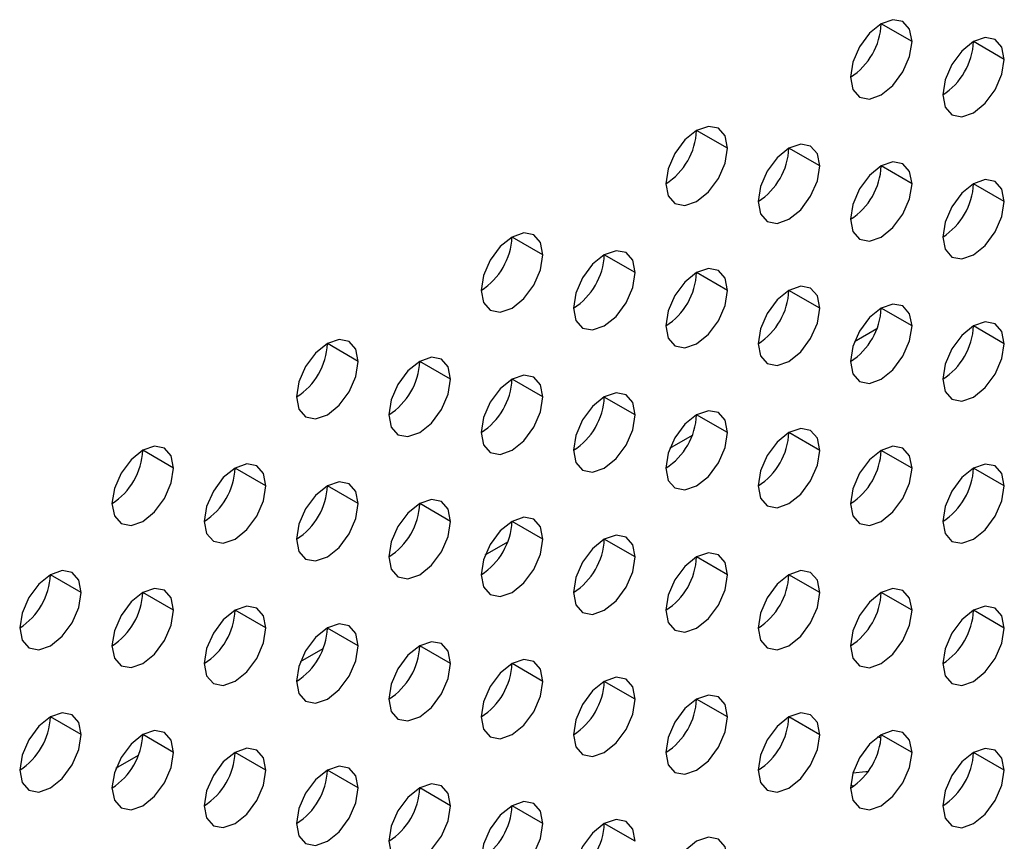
# Model space of a CAD drawing. Header units: millimetres. Extents: x 0 to 1118, y 0 to 864.
# Tile 185 of 256: x 982.62 to 984.88, y 659.24 to 661.13. Entities that reach past the tile are written whole.
import ezdxf

# ---------------------------------------------------------------- set-up
doc = ezdxf.new("R2010")
doc.units = ezdxf.units.MM

msp = doc.modelspace()

# ---------------------------------------------------------------- linework, layer by layer
at = {"color": 7, "linetype": 'Continuous', "lineweight": 25}
for p, q in [((984.6658, 661.0778), (984.5951, 661.1186)), ((984.8779, 661.037), (984.8072, 661.0778)), ((984.2415, 660.8329), (984.1708, 660.8737)), ((984.4537, 660.7921), (984.3829, 660.8329)), ((984.6658, 660.7512), (984.5951, 660.792)), ((984.8779, 660.7104), (984.8072, 660.7512)), ((983.8173, 660.588), (983.7466, 660.6288)), ((984.0294, 660.5471), (983.9587, 660.588)), ((984.2415, 660.5063), (984.1708, 660.5471)), ((984.4537, 660.4654), (984.3829, 660.5063)), ((984.6658, 660.4246), (984.5951, 660.4654)), ((984.5335, 660.3885), (984.5853, 660.4184)), ((984.8779, 660.3837), (984.8072, 660.4246)), ((983.393, 660.3431), (983.3223, 660.3839)), ((983.6051, 660.3022), (983.5344, 660.343)), ((983.8173, 660.2614), (983.7466, 660.3022)), ((984.0294, 660.2205), (983.9587, 660.2613)), ((984.2415, 660.1797), (984.1708, 660.2205)), ((984.4537, 660.1388), (984.3829, 660.1796)), ((984.1093, 660.1436), (984.161, 660.1734)), ((982.9687, 660.0981), (982.898, 660.139)), ((984.6658, 660.098), (984.5951, 660.1388)), ((983.1809, 660.0573), (983.1102, 660.0981)), ((984.8779, 660.0571), (984.8072, 660.098)), ((983.393, 660.0164), (983.3223, 660.0573)), ((983.6051, 659.9756), (983.5344, 660.0164)), ((983.8173, 659.9348), (983.7466, 659.9756)), ((984.0294, 659.8939), (983.9587, 659.9347)), ((983.685, 659.8986), (983.7368, 659.9285)), ((984.2415, 659.8531), (984.1708, 659.8939)), ((982.7566, 659.8124), (982.6859, 659.8532)), ((984.4537, 659.8122), (984.3829, 659.853)), ((982.9687, 659.7715), (982.898, 659.8123)), ((984.6658, 659.7714), (984.5951, 659.8122)), ((983.1809, 659.7307), (983.1102, 659.7715)), ((984.8779, 659.7305), (984.8072, 659.7713)), ((983.393, 659.6898), (983.3223, 659.7306)), ((983.2608, 659.6537), (983.3125, 659.6836)), ((983.6051, 659.649), (983.5344, 659.6898)), ((983.8173, 659.6081), (983.7466, 659.649)), ((984.0294, 659.5673), (983.9587, 659.6081)), ((984.2415, 659.5264), (984.1708, 659.5673)), ((982.7566, 659.4858), (982.6859, 659.5266)), ((984.4537, 659.4856), (984.3829, 659.5264)), ((982.9687, 659.4449), (982.898, 659.4857)), ((984.5948, 659.478), (984.5859, 659.4796)), ((984.6658, 659.4447), (984.5951, 659.4856)), ((982.8365, 659.4088), (982.8883, 659.4387)), ((983.1809, 659.4041), (983.1102, 659.4449)), ((984.8779, 659.4039), (984.8072, 659.4447)), ((983.393, 659.3632), (983.3223, 659.404)), ((983.6051, 659.3224), (983.5344, 659.3632)), ((984.5246, 659.3698), (984.5325, 659.3683)), ((983.8173, 659.2815), (983.7466, 659.3223)), ((984.0294, 659.2407), (983.9587, 659.2815))]:
    msp.add_line(p, q, dxfattribs=at)
at = {"color": 7, "linetype": 'Continuous', "lineweight": 25, "flags": 128}
for points in [[(984.6658, 661.0778), (984.6604, 661.106), (984.6451, 661.1236), (984.6221, 661.1281), (984.5951, 661.1187), (984.568, 661.0968), (984.5451, 661.0659), (984.5298, 661.0305), (984.5244, 660.9962)], [(984.8779, 661.037), (984.8725, 661.0651), (984.8572, 661.0828), (984.8343, 661.0872), (984.8072, 661.0778), (984.7802, 661.056), (984.7572, 661.025), (984.7419, 660.9897), (984.7365, 660.9553)], [(984.5244, 660.9962), (984.5298, 660.968), (984.5451, 660.9504), (984.568, 660.9459), (984.5951, 660.9554), (984.6221, 660.9772), (984.6451, 661.0081), (984.6604, 661.0435), (984.6658, 661.0778)], [(984.7365, 660.9553), (984.7419, 660.9272), (984.7572, 660.9096), (984.7802, 660.9051), (984.8072, 660.9145), (984.8343, 660.9363), (984.8572, 660.9673), (984.8725, 661.0026), (984.8779, 661.037)], [(984.2415, 660.8329), (984.2361, 660.861), (984.2208, 660.8787), (984.1979, 660.8831), (984.1708, 660.8737), (984.1438, 660.8519), (984.1208, 660.821), (984.1055, 660.7856), (984.1001, 660.7513)], [(984.4537, 660.7921), (984.4483, 660.8202), (984.4329, 660.8378), (984.41, 660.8423), (984.3829, 660.8329), (984.3559, 660.8111), (984.3329, 660.7801), (984.3176, 660.7448), (984.3122, 660.7104)], [(984.1001, 660.7513), (984.1055, 660.7231), (984.1208, 660.7055), (984.1438, 660.701), (984.1708, 660.7104), (984.1979, 660.7323), (984.2208, 660.7632), (984.2361, 660.7986), (984.2415, 660.8329)], [(984.3122, 660.7104), (984.3176, 660.6823), (984.3329, 660.6646), (984.3559, 660.6602), (984.3829, 660.6696), (984.41, 660.6914), (984.4329, 660.7224), (984.4483, 660.7577), (984.4537, 660.7921)], [(984.6658, 660.7512), (984.6604, 660.7794), (984.6451, 660.797), (984.6221, 660.8015), (984.5951, 660.792), (984.568, 660.7702), (984.5451, 660.7393), (984.5298, 660.7039), (984.5244, 660.6696)], [(984.5244, 660.6696), (984.5298, 660.6414), (984.5451, 660.6238), (984.568, 660.6193), (984.5951, 660.6287), (984.6221, 660.6506), (984.6451, 660.6815), (984.6604, 660.7169), (984.6658, 660.7512)], [(984.8779, 660.7104), (984.8725, 660.7385), (984.8572, 660.7561), (984.8343, 660.7606), (984.8072, 660.7512), (984.7802, 660.7294), (984.7572, 660.6984), (984.7419, 660.6631), (984.7365, 660.6287)], [(984.7365, 660.6287), (984.7419, 660.6006), (984.7572, 660.5829), (984.7802, 660.5785), (984.8072, 660.5879), (984.8343, 660.6097), (984.8572, 660.6407), (984.8725, 660.676), (984.8779, 660.7104)], [(983.8173, 660.588), (983.8119, 660.6161), (983.7966, 660.6338), (983.7736, 660.6382), (983.7466, 660.6288), (983.7195, 660.607), (983.6966, 660.576), (983.6812, 660.5407), (983.6758, 660.5063)], [(983.6758, 660.5063), (983.6812, 660.4782), (983.6966, 660.4606), (983.7195, 660.4561), (983.7466, 660.4655), (983.7736, 660.4873), (983.7966, 660.5183), (983.8119, 660.5536), (983.8173, 660.588)], [(984.0294, 660.5471), (984.024, 660.5753), (984.0087, 660.5929), (983.9857, 660.5974), (983.9587, 660.588), (983.9316, 660.5661), (983.9087, 660.5352), (983.8934, 660.4999), (983.888, 660.4655)], [(983.888, 660.4655), (983.8934, 660.4374), (983.9087, 660.4197), (983.9316, 660.4153), (983.9587, 660.4247), (983.9857, 660.4465), (984.0087, 660.4774), (984.024, 660.5128), (984.0294, 660.5471)], [(984.2415, 660.5063), (984.2361, 660.5344), (984.2208, 660.5521), (984.1979, 660.5565), (984.1708, 660.5471), (984.1438, 660.5253), (984.1208, 660.4943), (984.1055, 660.459), (984.1001, 660.4246)], [(984.1001, 660.4246), (984.1055, 660.3965), (984.1208, 660.3789), (984.1438, 660.3744), (984.1708, 660.3838), (984.1979, 660.4057), (984.2208, 660.4366), (984.2361, 660.4719), (984.2415, 660.5063)], [(984.4537, 660.4654), (984.4483, 660.4936), (984.4329, 660.5112), (984.41, 660.5157), (984.3829, 660.5063), (984.3559, 660.4844), (984.3329, 660.4535), (984.3176, 660.4182), (984.3122, 660.3838)], [(984.6658, 660.4246), (984.6604, 660.4527), (984.6451, 660.4704), (984.6221, 660.4748), (984.5951, 660.4654), (984.568, 660.4436), (984.5451, 660.4126), (984.5298, 660.3773), (984.5244, 660.343)], [(984.3122, 660.3838), (984.3176, 660.3557), (984.3329, 660.338), (984.3559, 660.3336), (984.3829, 660.343), (984.41, 660.3648), (984.4329, 660.3957), (984.4483, 660.4311), (984.4537, 660.4654)], [(984.8779, 660.3837), (984.8725, 660.4119), (984.8572, 660.4295), (984.8343, 660.434), (984.8072, 660.4246), (984.7802, 660.4027), (984.7572, 660.3718), (984.7419, 660.3365), (984.7365, 660.3021)], [(984.5244, 660.343), (984.5298, 660.3148), (984.5451, 660.2972), (984.568, 660.2927), (984.5951, 660.3021), (984.6221, 660.324), (984.6451, 660.3549), (984.6604, 660.3902), (984.6658, 660.4246)], [(983.393, 660.3431), (983.3876, 660.3712), (983.3723, 660.3888), (983.3493, 660.3933), (983.3223, 660.3839), (983.2952, 660.3621), (983.2723, 660.3311), (983.257, 660.2958), (983.2516, 660.2614)], [(984.7365, 660.3021), (984.7419, 660.274), (984.7572, 660.2563), (984.7802, 660.2519), (984.8072, 660.2613), (984.8343, 660.2831), (984.8572, 660.3141), (984.8725, 660.3494), (984.8779, 660.3837)], [(983.2516, 660.2614), (983.257, 660.2333), (983.2723, 660.2156), (983.2952, 660.2112), (983.3223, 660.2206), (983.3493, 660.2424), (983.3723, 660.2734), (983.3876, 660.3087), (983.393, 660.3431)], [(983.6051, 660.3022), (983.5997, 660.3304), (983.5844, 660.348), (983.5615, 660.3525), (983.5344, 660.343), (983.5074, 660.3212), (983.4844, 660.2903), (983.4691, 660.2549), (983.4637, 660.2206)], [(983.4637, 660.2206), (983.4691, 660.1924), (983.4844, 660.1748), (983.5074, 660.1703), (983.5344, 660.1797), (983.5615, 660.2016), (983.5844, 660.2325), (983.5997, 660.2679), (983.6051, 660.3022)], [(983.8173, 660.2614), (983.8119, 660.2895), (983.7966, 660.3071), (983.7736, 660.3116), (983.7466, 660.3022), (983.7195, 660.2804), (983.6966, 660.2494), (983.6812, 660.2141), (983.6758, 660.1797)], [(984.0294, 660.2205), (984.024, 660.2487), (984.0087, 660.2663), (983.9857, 660.2708), (983.9587, 660.2614), (983.9316, 660.2395), (983.9087, 660.2086), (983.8934, 660.1732), (983.888, 660.1389)], [(983.6758, 660.1797), (983.6812, 660.1516), (983.6966, 660.1339), (983.7195, 660.1295), (983.7466, 660.1389), (983.7736, 660.1607), (983.7966, 660.1917), (983.8119, 660.227), (983.8173, 660.2614)], [(984.2415, 660.1797), (984.2361, 660.2078), (984.2208, 660.2255), (984.1979, 660.2299), (984.1708, 660.2205), (984.1438, 660.1987), (984.1208, 660.1677), (984.1055, 660.1324), (984.1001, 660.098)], [(983.888, 660.1389), (983.8934, 660.1107), (983.9087, 660.0931), (983.9316, 660.0886), (983.9587, 660.098), (983.9857, 660.1199), (984.0087, 660.1508), (984.024, 660.1862), (984.0294, 660.2205)], [(984.1001, 660.098), (984.1055, 660.0699), (984.1208, 660.0523), (984.1438, 660.0478), (984.1708, 660.0572), (984.1979, 660.079), (984.2208, 660.11), (984.2361, 660.1453), (984.2415, 660.1797)], [(984.4537, 660.1388), (984.4483, 660.167), (984.4329, 660.1846), (984.41, 660.1891), (984.3829, 660.1797), (984.3559, 660.1578), (984.3329, 660.1269), (984.3176, 660.0915), (984.3122, 660.0572)], [(982.9687, 660.0981), (982.9634, 660.1263), (982.948, 660.1439), (982.9251, 660.1484), (982.898, 660.139), (982.871, 660.1171), (982.848, 660.0862), (982.8327, 660.0509), (982.8273, 660.0165)], [(984.3122, 660.0572), (984.3176, 660.029), (984.3329, 660.0114), (984.3559, 660.0069), (984.3829, 660.0164), (984.41, 660.0382), (984.4329, 660.0691), (984.4483, 660.1045), (984.4537, 660.1388)], [(984.6658, 660.098), (984.6604, 660.1261), (984.6451, 660.1438), (984.6221, 660.1482), (984.5951, 660.1388), (984.568, 660.117), (984.5451, 660.086), (984.5298, 660.0507), (984.5244, 660.0163)], [(982.8273, 660.0165), (982.8327, 659.9884), (982.848, 659.9707), (982.871, 659.9663), (982.898, 659.9757), (982.9251, 659.9975), (982.948, 660.0284), (982.9634, 660.0638), (982.9687, 660.0981)], [(983.1809, 660.0573), (983.1755, 660.0854), (983.1602, 660.1031), (983.1372, 660.1075), (983.1102, 660.0981), (983.0831, 660.0763), (983.0602, 660.0453), (983.0448, 660.01), (983.0394, 659.9757)], [(984.5244, 660.0163), (984.5298, 659.9882), (984.5451, 659.9706), (984.568, 659.9661), (984.5951, 659.9755), (984.6221, 659.9973), (984.6451, 660.0283), (984.6604, 660.0636), (984.6658, 660.098)], [(984.8779, 660.0571), (984.8725, 660.0853), (984.8572, 660.1029), (984.8343, 660.1074), (984.8072, 660.098), (984.7802, 660.0761), (984.7572, 660.0452), (984.7419, 660.0098), (984.7365, 659.9755)], [(983.393, 660.0164), (983.3876, 660.0446), (983.3723, 660.0622), (983.3493, 660.0667), (983.3223, 660.0573), (983.2952, 660.0354), (983.2723, 660.0045), (983.257, 659.9692), (983.2516, 659.9348)], [(983.0394, 659.9757), (983.0448, 659.9475), (983.0602, 659.9299), (983.0831, 659.9254), (983.1102, 659.9348), (983.1372, 659.9567), (983.1602, 659.9876), (983.1755, 660.0229), (983.1809, 660.0573)], [(984.7365, 659.9755), (984.7419, 659.9474), (984.7572, 659.9297), (984.7802, 659.9253), (984.8072, 659.9347), (984.8343, 659.9565), (984.8572, 659.9874), (984.8725, 660.0228), (984.8779, 660.0571)], [(983.6051, 659.9756), (983.5997, 660.0037), (983.5844, 660.0214), (983.5615, 660.0258), (983.5344, 660.0164), (983.5074, 659.9946), (983.4844, 659.9637), (983.4691, 659.9283), (983.4637, 659.894)], [(983.2516, 659.9348), (983.257, 659.9067), (983.2723, 659.889), (983.2952, 659.8846), (983.3223, 659.894), (983.3493, 659.9158), (983.3723, 659.9468), (983.3876, 659.9821), (983.393, 660.0164)], [(983.4637, 659.894), (983.4691, 659.8658), (983.4844, 659.8482), (983.5074, 659.8437), (983.5344, 659.8531), (983.5615, 659.875), (983.5844, 659.9059), (983.5997, 659.9412), (983.6051, 659.9756)], [(983.8173, 659.9348), (983.8119, 659.9629), (983.7966, 659.9805), (983.7736, 659.985), (983.7466, 659.9756), (983.7195, 659.9537), (983.6966, 659.9228), (983.6812, 659.8875), (983.6758, 659.8531)], [(983.6758, 659.8531), (983.6812, 659.825), (983.6966, 659.8073), (983.7195, 659.8029), (983.7466, 659.8123), (983.7736, 659.8341), (983.7966, 659.8651), (983.8119, 659.9004), (983.8173, 659.9348)], [(984.0294, 659.8939), (984.024, 659.922), (984.0087, 659.9397), (983.9857, 659.9441), (983.9587, 659.9347), (983.9316, 659.9129), (983.9087, 659.882), (983.8934, 659.8466), (983.888, 659.8123)], [(983.888, 659.8123), (983.8934, 659.7841), (983.9087, 659.7665), (983.9316, 659.762), (983.9587, 659.7714), (983.9857, 659.7933), (984.0087, 659.8242), (984.024, 659.8595), (984.0294, 659.8939)], [(984.2415, 659.8531), (984.2361, 659.8812), (984.2208, 659.8988), (984.1979, 659.9033), (984.1708, 659.8939), (984.1438, 659.8721), (984.1208, 659.8411), (984.1055, 659.8058), (984.1001, 659.7714)], [(982.7566, 659.8124), (982.7512, 659.8405), (982.7359, 659.8582), (982.713, 659.8626), (982.6859, 659.8532), (982.6588, 659.8314), (982.6359, 659.8004), (982.6206, 659.7651), (982.6152, 659.7307)], [(984.4537, 659.8122), (984.4483, 659.8404), (984.4329, 659.858), (984.41, 659.8624), (984.3829, 659.853), (984.3559, 659.8312), (984.3329, 659.8003), (984.3176, 659.7649), (984.3122, 659.7306)], [(984.1001, 659.7714), (984.1055, 659.7433), (984.1208, 659.7256), (984.1438, 659.7212), (984.1708, 659.7306), (984.1979, 659.7524), (984.2208, 659.7834), (984.2361, 659.8187), (984.2415, 659.8531)], [(982.9687, 659.7715), (982.9634, 659.7997), (982.948, 659.8173), (982.9251, 659.8218), (982.898, 659.8124), (982.871, 659.7905), (982.848, 659.7596), (982.8327, 659.7242), (982.8273, 659.6899)], [(984.6658, 659.7714), (984.6604, 659.7995), (984.6451, 659.8171), (984.6221, 659.8216), (984.5951, 659.8122), (984.568, 659.7904), (984.5451, 659.7594), (984.5298, 659.7241), (984.5244, 659.6897)], [(982.6152, 659.7307), (982.6206, 659.7026), (982.6359, 659.6849), (982.6588, 659.6805), (982.6859, 659.6899), (982.713, 659.7117), (982.7359, 659.7427), (982.7512, 659.778), (982.7566, 659.8124)], [(984.3122, 659.7306), (984.3176, 659.7024), (984.3329, 659.6848), (984.3559, 659.6803), (984.3829, 659.6897), (984.41, 659.7116), (984.4329, 659.7425), (984.4483, 659.7779), (984.4537, 659.8122)], [(982.8273, 659.6899), (982.8327, 659.6617), (982.848, 659.6441), (982.871, 659.6396), (982.898, 659.649), (982.9251, 659.6709), (982.948, 659.7018), (982.9634, 659.7372), (982.9687, 659.7715)], [(983.1809, 659.7307), (983.1755, 659.7588), (983.1602, 659.7765), (983.1372, 659.7809), (983.1102, 659.7715), (983.0831, 659.7497), (983.0602, 659.7187), (983.0448, 659.6834), (983.0394, 659.649)], [(984.5244, 659.6897), (984.5298, 659.6616), (984.5451, 659.6439), (984.568, 659.6395), (984.5951, 659.6489), (984.6221, 659.6707), (984.6451, 659.7017), (984.6604, 659.737), (984.6658, 659.7714)], [(984.8779, 659.7305), (984.8725, 659.7587), (984.8572, 659.7763), (984.8343, 659.7808), (984.8072, 659.7714), (984.7802, 659.7495), (984.7572, 659.7186), (984.7419, 659.6832), (984.7365, 659.6489)], [(983.0394, 659.649), (983.0448, 659.6209), (983.0602, 659.6033), (983.0831, 659.5988), (983.1102, 659.6082), (983.1372, 659.63), (983.1602, 659.661), (983.1755, 659.6963), (983.1809, 659.7307)], [(983.393, 659.6898), (983.3876, 659.718), (983.3723, 659.7356), (983.3493, 659.7401), (983.3223, 659.7307), (983.2952, 659.7088), (983.2723, 659.6779), (983.257, 659.6425), (983.2516, 659.6082)], [(984.7365, 659.6489), (984.7419, 659.6207), (984.7572, 659.6031), (984.7802, 659.5986), (984.8072, 659.608), (984.8343, 659.6299), (984.8572, 659.6608), (984.8725, 659.6962), (984.8779, 659.7305)], [(983.2516, 659.6082), (983.257, 659.58), (983.2723, 659.5624), (983.2952, 659.5579), (983.3223, 659.5674), (983.3493, 659.5892), (983.3723, 659.6201), (983.3876, 659.6555), (983.393, 659.6898)], [(983.6051, 659.649), (983.5997, 659.6771), (983.5844, 659.6948), (983.5615, 659.6992), (983.5344, 659.6898), (983.5074, 659.668), (983.4844, 659.637), (983.4691, 659.6017), (983.4637, 659.5673)], [(983.8173, 659.6081), (983.8119, 659.6363), (983.7966, 659.6539), (983.7736, 659.6584), (983.7466, 659.649), (983.7195, 659.6271), (983.6966, 659.5962), (983.6812, 659.5608), (983.6758, 659.5265)], [(983.4637, 659.5673), (983.4691, 659.5392), (983.4844, 659.5216), (983.5074, 659.5171), (983.5344, 659.5265), (983.5615, 659.5483), (983.5844, 659.5793), (983.5997, 659.6146), (983.6051, 659.649)], [(984.0294, 659.5673), (984.024, 659.5954), (984.0087, 659.6131), (983.9857, 659.6175), (983.9587, 659.6081), (983.9316, 659.5863), (983.9087, 659.5553), (983.8934, 659.52), (983.888, 659.4856)], [(983.6758, 659.5265), (983.6812, 659.4984), (983.6966, 659.4807), (983.7195, 659.4763), (983.7466, 659.4857), (983.7736, 659.5075), (983.7966, 659.5384), (983.8119, 659.5738), (983.8173, 659.6081)], [(983.888, 659.4856), (983.8934, 659.4575), (983.9087, 659.4399), (983.9316, 659.4354), (983.9587, 659.4448), (983.9857, 659.4667), (984.0087, 659.4976), (984.024, 659.5329), (984.0294, 659.5673)], [(984.2415, 659.5264), (984.2361, 659.5546), (984.2208, 659.5722), (984.1979, 659.5767), (984.1708, 659.5673), (984.1438, 659.5454), (984.1208, 659.5145), (984.1055, 659.4792), (984.1001, 659.4448)], [(982.7566, 659.4858), (982.7512, 659.5139), (982.7359, 659.5315), (982.713, 659.536), (982.6859, 659.5266), (982.6588, 659.5048), (982.6359, 659.4738), (982.6206, 659.4385), (982.6152, 659.4041)], [(984.1001, 659.4448), (984.1055, 659.4167), (984.1208, 659.399), (984.1438, 659.3946), (984.1708, 659.404), (984.1979, 659.4258), (984.2208, 659.4567), (984.2361, 659.4921), (984.2415, 659.5264)], [(984.4537, 659.4856), (984.4483, 659.5137), (984.4329, 659.5314), (984.41, 659.5358), (984.3829, 659.5264), (984.3559, 659.5046), (984.3329, 659.4736), (984.3176, 659.4383), (984.3122, 659.404)], [(982.6152, 659.4041), (982.6206, 659.376), (982.6359, 659.3583), (982.6588, 659.3539), (982.6859, 659.3633), (982.713, 659.3851), (982.7359, 659.4161), (982.7512, 659.4514), (982.7566, 659.4858)], [(982.9687, 659.4449), (982.9634, 659.473), (982.948, 659.4907), (982.9251, 659.4951), (982.898, 659.4857), (982.871, 659.4639), (982.848, 659.433), (982.8327, 659.3976), (982.8273, 659.3633)], [(984.3122, 659.404), (984.3176, 659.3758), (984.3329, 659.3582), (984.3559, 659.3537), (984.3829, 659.3631), (984.41, 659.385), (984.4329, 659.4159), (984.4483, 659.4512), (984.4537, 659.4856)], [(984.6658, 659.4447), (984.6604, 659.4729), (984.6451, 659.4905), (984.6221, 659.495), (984.5951, 659.4856), (984.568, 659.4637), (984.5451, 659.4328), (984.5298, 659.3975), (984.5244, 659.3631)], [(983.1809, 659.4041), (983.1755, 659.4322), (983.1602, 659.4498), (983.1372, 659.4543), (983.1102, 659.4449), (983.0831, 659.4231), (983.0602, 659.3921), (983.0448, 659.3568), (983.0394, 659.3224)], [(984.8779, 659.4039), (984.8725, 659.432), (984.8572, 659.4497), (984.8343, 659.4541), (984.8072, 659.4447), (984.7802, 659.4229), (984.7572, 659.392), (984.7419, 659.3566), (984.7365, 659.3223)], [(982.8273, 659.3633), (982.8327, 659.3351), (982.848, 659.3175), (982.871, 659.313), (982.898, 659.3224), (982.9251, 659.3443), (982.948, 659.3752), (982.9634, 659.4106), (982.9687, 659.4449)], [(984.5244, 659.3631), (984.5298, 659.335), (984.5451, 659.3173), (984.568, 659.3129), (984.5951, 659.3223), (984.6221, 659.3441), (984.6451, 659.3751), (984.6604, 659.4104), (984.6658, 659.4447)], [(983.393, 659.3632), (983.3876, 659.3914), (983.3723, 659.409), (983.3493, 659.4135), (983.3223, 659.404), (983.2952, 659.3822), (983.2723, 659.3513), (983.257, 659.3159), (983.2516, 659.2816)], [(983.0394, 659.3224), (983.0448, 659.2943), (983.0602, 659.2766), (983.0831, 659.2722), (983.1102, 659.2816), (983.1372, 659.3034), (983.1602, 659.3344), (983.1755, 659.3697), (983.1809, 659.4041)], [(984.5639, 659.3999), (984.5597, 659.4), (984.5297, 659.3973)], [(984.7365, 659.3223), (984.7419, 659.2941), (984.7572, 659.2765), (984.7802, 659.272), (984.8072, 659.2814), (984.8343, 659.3033), (984.8572, 659.3342), (984.8725, 659.3695), (984.8779, 659.4039)], [(983.2516, 659.2816), (983.257, 659.2534), (983.2723, 659.2358), (983.2952, 659.2313), (983.3223, 659.2407), (983.3493, 659.2626), (983.3723, 659.2935), (983.3876, 659.3289), (983.393, 659.3632)], [(983.6051, 659.3224), (983.5997, 659.3505), (983.5844, 659.3681), (983.5615, 659.3726), (983.5344, 659.3632), (983.5074, 659.3414), (983.4844, 659.3104), (983.4691, 659.2751), (983.4637, 659.2407)], [(983.4637, 659.2407), (983.4691, 659.2126), (983.4844, 659.1949), (983.5074, 659.1905), (983.5344, 659.1999), (983.5615, 659.2217), (983.5844, 659.2527), (983.5997, 659.288), (983.6051, 659.3224)], [(983.8173, 659.2815), (983.8119, 659.3097), (983.7966, 659.3273), (983.7736, 659.3318), (983.7466, 659.3224), (983.7195, 659.3005), (983.6966, 659.2696), (983.6812, 659.2342), (983.6758, 659.1999)], [(983.6758, 659.1999), (983.6812, 659.1717), (983.6966, 659.1541), (983.7195, 659.1496), (983.7466, 659.159), (983.7736, 659.1809), (983.7966, 659.2118), (983.8119, 659.2472), (983.8173, 659.2815)], [(984.0294, 659.2407), (984.024, 659.2688), (984.0087, 659.2865), (983.9857, 659.2909), (983.9587, 659.2815), (983.9316, 659.2597), (983.9087, 659.2287), (983.8934, 659.1934), (983.888, 659.159)], [(984.2415, 659.1998), (984.2361, 659.228), (984.2208, 659.2456), (984.1979, 659.2501), (984.1708, 659.2407), (984.1438, 659.2188), (984.1208, 659.1879), (984.1055, 659.1525), (984.1001, 659.1182)]]:
    msp.add_lwpolyline(points, dxfattribs=at)
at = {"color": 7, "linetype": 'Continuous', "lineweight": 25}
for centre in [(984.4416, 661.1256), (984.6537, 661.0848), (984.0173, 660.8807), (984.2294, 660.8399), (984.4416, 660.799), (984.6537, 660.7582), (983.593, 660.6358), (983.8052, 660.5949), (984.0173, 660.5541), (984.2294, 660.5132), (984.4416, 660.4724), (984.6537, 660.4316), (983.1688, 660.3909), (983.3809, 660.35), (983.593, 660.3092), (983.8052, 660.2683), (984.0173, 660.2275), (984.2294, 660.1866), (982.7445, 660.1459), (984.4416, 660.1458), (982.9566, 660.1051), (984.6537, 660.1049), (983.1688, 660.0643), (983.3809, 660.0234), (983.593, 659.9826), (983.8052, 659.9417), (984.0173, 659.9009), (982.5324, 659.8602), (984.2294, 659.86), (982.7445, 659.8193), (984.4416, 659.8192), (982.9566, 659.7785), (984.6537, 659.7783), (983.1688, 659.7376), (983.3809, 659.6968), (983.593, 659.6559), (983.8052, 659.6151), (984.0173, 659.5742), (982.5324, 659.5336), (984.2294, 659.5334), (982.7445, 659.4927), (984.4416, 659.4926), (982.9566, 659.4519), (984.6537, 659.4517), (983.1688, 659.411), (983.3809, 659.3702), (983.593, 659.3293), (983.8052, 659.2885)]:
    msp.add_arc(centre, 0.1537, 302.6055, 357.3945, dxfattribs=at)

doc.saveas('drawing.dxf')
